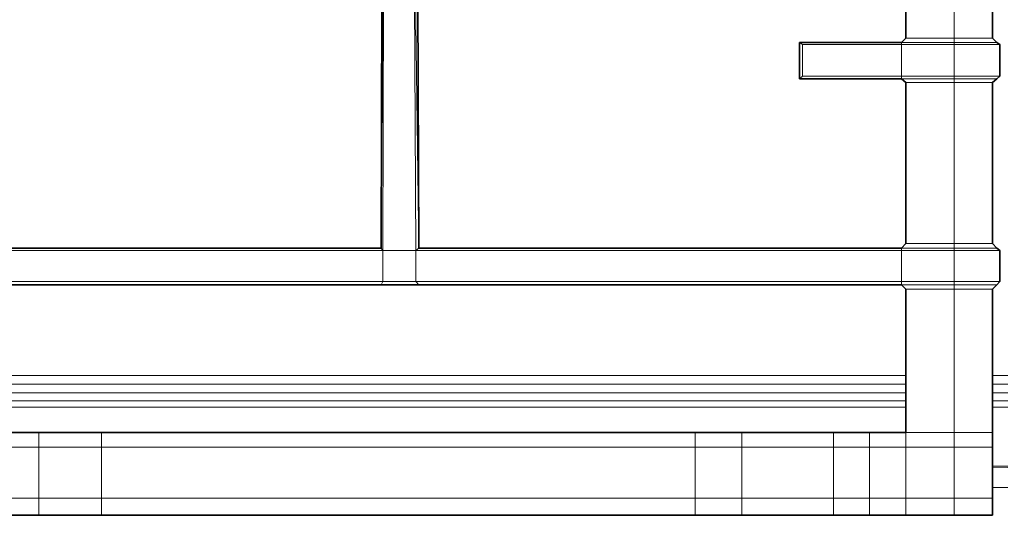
# Model space of a CAD drawing. Header units: inches. Extents: x 0 to 12.9, y 0 to 8.3.
# Tile 9 of 74: x 3.159 to 3.941, y 2.374 to 2.767. Entities that reach past the tile are written whole.
import ezdxf

# ---------------------------------------------------------------- set-up
doc = ezdxf.new("R2010")
doc.units = ezdxf.units.IN
doc.header["$MEASUREMENT"] = 0
doc.layers.add('Default', color=7, linetype='Continuous')

# ---------------------------------------------------------------- blocks, each defined once
blk = doc.blocks.new('MODEL_2')
at = {"lineweight": 0}
for p, q in [((3.4459, 2.58559), (3.44806, 2.88318)), ((3.44806, 2.88318), (3.4459, 2.58559)), ((3.44746, 2.58371), (3.44806, 2.88318)), ((3.44806, 2.88318), (3.44746, 2.58371)), ((3.47209, 2.88318), (3.47343, 2.58371)), ((3.47343, 2.58371), (3.47209, 2.88318)), ((3.47209, 2.88318), (3.47584, 2.58559)), ((3.47584, 2.58559), (3.47209, 2.88318)), ((3.86275, 2.88012), (3.86275, 2.75254)), ((3.86275, 2.75254), (3.86275, 2.88012)), ((3.90127, 2.75254), (3.90127, 2.88012)), ((3.90127, 2.88012), (3.90127, 2.75254)), ((3.93159, 2.75254), (3.93159, 2.88012)), ((3.93159, 2.88012), (3.93159, 2.75254)), ((3.44643, 2.78169), (3.4459, 2.58559)), ((3.4459, 2.58559), (3.44643, 2.78169)), ((3.47519, 2.78169), (3.47584, 2.58559)), ((3.47584, 2.58559), (3.47519, 2.78169)), ((3.85926, 2.74902), (3.77834, 2.74902)), ((3.77834, 2.74902), (3.77834, 2.72015)), ((3.78069, 2.74743), (3.77834, 2.74902)), ((3.77834, 2.74902), (3.85926, 2.74902)), ((3.77834, 2.74902), (3.78069, 2.74743)), ((3.77834, 2.72015), (3.77834, 2.74902)), ((3.85926, 2.74743), (3.78069, 2.74743)), ((3.78069, 2.74743), (3.78069, 2.72226)), ((3.78069, 2.72226), (3.78069, 2.74743)), ((3.78069, 2.74743), (3.85926, 2.74743)), ((3.86275, 2.75254), (3.85926, 2.74902)), ((3.85926, 2.74902), (3.86275, 2.75254)), ((3.90127, 2.74902), (3.85926, 2.74902)), ((3.85926, 2.74743), (3.85926, 2.74902)), ((3.85926, 2.74902), (3.90127, 2.74902)), ((3.85926, 2.74902), (3.85926, 2.74743)), ((3.85926, 2.72226), (3.85926, 2.74743)), ((3.85926, 2.74743), (3.90127, 2.74743)), ((3.90127, 2.74743), (3.85926, 2.74743)), ((3.85926, 2.74743), (3.85926, 2.72226)), ((3.90127, 2.75254), (3.86275, 2.75254)), ((3.86275, 2.75254), (3.90127, 2.75254)), ((3.93159, 2.75254), (3.90127, 2.75254)), ((3.90127, 2.75254), (3.93159, 2.75254)), ((3.90127, 2.74902), (3.90127, 2.75254)), ((3.90127, 2.75254), (3.90127, 2.74902)), ((3.93513, 2.74902), (3.90127, 2.74902)), ((3.90127, 2.74743), (3.90127, 2.74902)), ((3.90127, 2.74902), (3.93513, 2.74902)), ((3.90127, 2.74902), (3.90127, 2.74743)), ((3.90127, 2.72226), (3.90127, 2.74743)), ((3.90127, 2.74743), (3.93752, 2.74743)), ((3.90127, 2.74743), (3.90127, 2.72226)), ((3.93752, 2.74743), (3.90127, 2.74743)), ((3.93513, 2.74902), (3.93159, 2.75254)), ((3.93159, 2.75254), (3.93513, 2.74902)), ((3.93752, 2.74743), (3.93513, 2.74902)), ((3.93513, 2.74902), (3.93752, 2.74743)), ((3.93752, 2.72226), (3.93752, 2.74743)), ((3.93752, 2.74743), (3.93752, 2.72226)), ((3.78069, 2.72226), (3.77834, 2.72015)), ((3.77834, 2.72015), (3.78069, 2.72226)), ((3.85926, 2.72226), (3.78069, 2.72226)), ((3.78069, 2.72226), (3.85926, 2.72226)), ((3.90127, 2.72226), (3.85926, 2.72226)), ((3.85926, 2.72226), (3.85926, 2.72015)), ((3.85926, 2.72015), (3.85926, 2.72226)), ((3.85926, 2.72226), (3.90127, 2.72226)), ((3.93752, 2.72226), (3.90127, 2.72226)), ((3.90127, 2.72226), (3.93752, 2.72226)), ((3.90127, 2.72015), (3.90127, 2.72226)), ((3.90127, 2.72226), (3.90127, 2.72015)), ((3.93513, 2.72015), (3.93752, 2.72226)), ((3.93752, 2.72226), (3.93513, 2.72015)), ((3.77834, 2.72015), (3.85926, 2.72015)), ((3.85926, 2.72015), (3.77834, 2.72015)), ((3.85926, 2.72015), (3.86275, 2.71721)), ((3.86275, 2.71721), (3.85926, 2.72015)), ((3.85926, 2.72015), (3.90127, 2.72015)), ((3.90127, 2.72015), (3.85926, 2.72015)), ((3.86275, 2.71721), (3.86275, 2.58936)), ((3.86275, 2.58936), (3.86275, 2.71721)), ((3.86275, 2.71721), (3.90127, 2.71721)), ((3.90127, 2.71721), (3.86275, 2.71721)), ((3.90127, 2.71721), (3.90127, 2.72015)), ((3.90127, 2.72015), (3.93513, 2.72015)), ((3.93513, 2.72015), (3.90127, 2.72015)), ((3.90127, 2.72015), (3.90127, 2.71721)), ((3.90127, 2.58936), (3.90127, 2.71721)), ((3.90127, 2.71721), (3.93159, 2.71721)), ((3.90127, 2.71721), (3.90127, 2.58936)), ((3.93159, 2.71721), (3.90127, 2.71721)), ((3.93159, 2.71721), (3.93513, 2.72015)), ((3.93513, 2.72015), (3.93159, 2.71721)), ((3.93159, 2.58936), (3.93159, 2.71721)), ((3.93159, 2.71721), (3.93159, 2.58936)), ((3.86275, 2.58936), (3.85926, 2.58559)), ((3.85926, 2.58559), (3.86275, 2.58936)), ((3.90127, 2.58936), (3.86275, 2.58936)), ((3.86275, 2.58936), (3.90127, 2.58936)), ((3.93159, 2.58936), (3.90127, 2.58936)), ((3.90127, 2.58936), (3.93159, 2.58936)), ((3.90127, 2.58559), (3.90127, 2.58936)), ((3.90127, 2.58936), (3.90127, 2.58559)), ((3.93513, 2.58559), (3.93159, 2.58936)), ((3.93159, 2.58936), (3.93513, 2.58559)), ((3.4459, 2.58559), (3.06471, 2.58559)), ((3.06471, 2.58559), (3.4459, 2.58559)), ((3.06514, 2.58371), (3.44746, 2.58371)), ((3.44746, 2.58371), (3.06514, 2.58371)), ((3.44746, 2.58371), (3.4459, 2.58559)), ((3.4459, 2.58559), (3.44746, 2.58371)), ((3.44746, 2.58371), (3.44746, 2.55915)), ((3.44746, 2.55915), (3.44746, 2.58371)), ((3.44746, 2.58371), (3.47343, 2.58371)), ((3.47343, 2.58371), (3.44746, 2.58371)), ((3.47584, 2.58559), (3.47343, 2.58371)), ((3.47343, 2.58371), (3.47584, 2.58559)), ((3.47343, 2.58371), (3.47343, 2.55915)), ((3.85926, 2.58371), (3.47343, 2.58371)), ((3.47343, 2.55915), (3.47343, 2.58371)), ((3.47343, 2.58371), (3.85926, 2.58371)), ((3.47584, 2.58559), (3.85926, 2.58559)), ((3.85926, 2.58559), (3.47584, 2.58559)), ((3.85926, 2.58559), (3.85926, 2.58371)), ((3.85926, 2.58371), (3.85926, 2.58559)), ((3.85926, 2.58559), (3.90127, 2.58559)), ((3.90127, 2.58559), (3.85926, 2.58559)), ((3.90127, 2.58371), (3.85926, 2.58371)), ((3.85926, 2.58371), (3.90127, 2.58371)), ((3.85926, 2.55915), (3.85926, 2.58371)), ((3.85926, 2.58371), (3.85926, 2.55915)), ((3.90127, 2.58559), (3.90127, 2.58371)), ((3.93513, 2.58559), (3.90127, 2.58559)), ((3.90127, 2.58371), (3.90127, 2.58559)), ((3.90127, 2.58559), (3.93513, 2.58559)), ((3.90127, 2.58371), (3.90127, 2.55915)), ((3.90127, 2.55915), (3.90127, 2.58371)), ((3.90127, 2.58371), (3.93752, 2.58371)), ((3.93752, 2.58371), (3.90127, 2.58371)), ((3.93752, 2.58371), (3.93513, 2.58559)), ((3.93513, 2.58559), (3.93752, 2.58371)), ((3.93752, 2.58371), (3.93752, 2.55915)), ((3.93752, 2.55915), (3.93752, 2.58371)), ((3.44746, 2.55915), (3.06514, 2.55915)), ((3.06514, 2.55915), (3.44746, 2.55915)), ((3.44746, 2.55915), (3.4459, 2.55648)), ((3.4459, 2.55648), (3.44746, 2.55915)), ((3.44746, 2.55915), (3.47343, 2.55915)), ((3.47343, 2.55915), (3.44746, 2.55915)), ((3.47343, 2.55915), (3.47584, 2.55648)), ((3.47584, 2.55648), (3.47343, 2.55915)), ((3.47343, 2.55915), (3.85926, 2.55915)), ((3.85926, 2.55915), (3.47343, 2.55915)), ((3.90127, 2.55915), (3.85926, 2.55915)), ((3.85926, 2.55915), (3.85926, 2.55648)), ((3.85926, 2.55648), (3.85926, 2.55915)), ((3.85926, 2.55915), (3.90127, 2.55915)), ((3.93752, 2.55915), (3.90127, 2.55915)), ((3.90127, 2.55915), (3.93752, 2.55915)), ((3.90127, 2.55648), (3.90127, 2.55915)), ((3.90127, 2.55915), (3.90127, 2.55648)), ((3.93513, 2.55648), (3.93752, 2.55915)), ((3.93752, 2.55915), (3.93513, 2.55648)), ((3.4459, 2.55648), (3.06471, 2.55648)), ((3.06471, 2.55648), (3.4459, 2.55648)), ((3.47584, 2.55648), (3.4459, 2.55648)), ((3.4459, 2.55648), (3.47584, 2.55648)), ((3.85926, 2.55648), (3.47584, 2.55648)), ((3.47584, 2.55648), (3.85926, 2.55648)), ((3.85926, 2.55648), (3.86275, 2.55318)), ((3.86275, 2.55318), (3.85926, 2.55648)), ((3.85926, 2.55648), (3.90127, 2.55648)), ((3.90127, 2.55648), (3.85926, 2.55648)), ((3.86275, 2.48468), (3.86275, 2.55318)), ((3.86275, 2.55318), (3.90127, 2.55318)), ((3.86275, 2.55318), (3.86275, 2.48468)), ((3.90127, 2.55318), (3.86275, 2.55318)), ((3.93513, 2.55648), (3.90127, 2.55648)), ((3.90127, 2.55318), (3.90127, 2.55648)), ((3.90127, 2.55648), (3.93513, 2.55648)), ((3.90127, 2.55648), (3.90127, 2.55318)), ((3.93159, 2.55318), (3.90127, 2.55318)), ((3.90127, 2.55318), (3.93159, 2.55318)), ((3.90127, 2.43937), (3.90127, 2.55318)), ((3.90127, 2.55318), (3.90127, 2.43937)), ((3.93159, 2.55318), (3.93513, 2.55648)), ((3.93513, 2.55648), (3.93159, 2.55318)), ((3.93159, 2.48468), (3.93159, 2.55318)), ((3.93159, 2.55318), (3.93159, 2.48468)), ((3.86275, 2.48468), (3.05873, 2.48468)), ((3.05873, 2.48468), (3.86275, 2.48468)), ((3.86275, 2.47758), (3.86275, 2.48468)), ((3.86275, 2.48468), (3.86275, 2.47758)), ((3.9437, 2.48468), (3.93159, 2.48468)), ((3.93159, 2.48468), (3.93159, 2.47758)), ((3.93159, 2.48468), (3.9437, 2.48468)), ((3.93159, 2.47758), (3.93159, 2.48468)), ((3.86275, 2.47758), (3.05873, 2.47758)), ((3.05873, 2.47758), (3.86275, 2.47758)), ((3.86275, 2.47068), (3.86275, 2.47758)), ((3.86275, 2.47758), (3.86275, 2.47068)), ((3.93159, 2.47758), (3.93159, 2.47068)), ((3.9437, 2.47758), (3.93159, 2.47758)), ((3.93159, 2.47758), (3.9437, 2.47758)), ((3.93159, 2.47068), (3.93159, 2.47758)), ((3.86275, 2.47068), (3.05873, 2.47068)), ((3.05873, 2.47068), (3.86275, 2.47068)), ((3.86275, 2.46446), (3.05873, 2.46446)), ((3.05873, 2.46446), (3.86275, 2.46446)), ((3.86275, 2.46446), (3.86275, 2.47068)), ((3.86275, 2.47068), (3.86275, 2.46446)), ((3.86275, 2.45937), (3.86275, 2.46446)), ((3.86275, 2.46446), (3.86275, 2.45937)), ((3.93159, 2.47068), (3.93159, 2.46446)), ((3.9437, 2.47068), (3.93159, 2.47068)), ((3.93159, 2.47068), (3.9437, 2.47068)), ((3.93159, 2.46446), (3.93159, 2.47068)), ((3.93159, 2.46446), (3.93159, 2.45937)), ((3.9437, 2.46446), (3.93159, 2.46446)), ((3.93159, 2.46446), (3.9437, 2.46446)), ((3.93159, 2.45937), (3.93159, 2.46446)), ((3.05873, 2.45937), (3.86275, 2.45937)), ((3.86275, 2.45937), (3.05873, 2.45937)), ((3.86275, 2.45937), (3.86275, 2.43937)), ((3.86275, 2.43937), (3.86275, 2.45937)), ((3.93159, 2.45937), (3.93159, 2.43937)), ((3.93159, 2.43937), (3.93159, 2.45937)), ((3.93159, 2.45937), (3.9437, 2.45937)), ((3.9437, 2.45937), (3.93159, 2.45937)), ((3.17407, 2.43937), (3.11562, 2.43937)), ((3.11562, 2.43937), (3.17407, 2.43937)), ((3.22392, 2.43937), (3.17407, 2.43937)), ((3.17407, 2.42772), (3.17407, 2.43937)), ((3.17407, 2.43937), (3.22392, 2.43937)), ((3.17407, 2.43937), (3.17407, 2.42772)), ((3.69538, 2.43937), (3.22392, 2.43937)), ((3.22392, 2.43937), (3.69538, 2.43937)), ((3.22392, 2.42773), (3.22392, 2.43937)), ((3.22392, 2.43937), (3.22392, 2.42773)), ((3.69538, 2.42778), (3.69538, 2.43937)), ((3.69538, 2.43937), (3.73237, 2.43937)), ((3.73237, 2.43937), (3.69538, 2.43937)), ((3.69538, 2.43937), (3.69538, 2.42778)), ((3.73237, 2.42778), (3.73237, 2.43937)), ((3.73237, 2.43937), (3.80529, 2.43937)), ((3.73237, 2.43937), (3.73237, 2.42778)), ((3.80529, 2.43937), (3.73237, 2.43937)), ((3.80529, 2.43937), (3.80529, 2.42778)), ((3.80529, 2.42778), (3.80529, 2.43937)), ((3.80529, 2.43937), (3.83397, 2.43937)), ((3.83397, 2.43937), (3.80529, 2.43937)), ((3.83397, 2.43937), (3.83397, 2.42778)), ((3.86275, 2.43937), (3.83397, 2.43937)), ((3.83397, 2.42778), (3.83397, 2.43937)), ((3.83397, 2.43937), (3.86275, 2.43937)), ((3.86275, 2.43937), (3.86275, 2.42778)), ((3.86275, 2.42778), (3.86275, 2.43937)), ((3.86275, 2.43937), (3.90127, 2.43937)), ((3.90127, 2.43937), (3.86275, 2.43937)), ((3.90127, 2.43937), (3.90127, 2.42778)), ((3.93159, 2.43937), (3.90127, 2.43937)), ((3.90127, 2.43937), (3.93159, 2.43937)), ((3.90127, 2.42778), (3.90127, 2.43937)), ((3.93159, 2.43937), (3.93159, 2.42778)), ((3.93159, 2.42778), (3.93159, 2.43937)), ((3.11562, 2.42772), (3.17407, 2.42772)), ((3.17407, 2.42772), (3.11562, 2.42772)), ((3.22392, 2.42773), (3.17407, 2.42772)), ((3.17407, 2.42772), (3.22392, 2.42773)), ((3.17407, 2.38727), (3.17407, 2.42772)), ((3.17407, 2.42772), (3.17407, 2.38727)), ((3.69538, 2.42778), (3.22392, 2.42773)), ((3.22392, 2.42773), (3.69538, 2.42778)), ((3.22392, 2.38727), (3.22392, 2.42773)), ((3.22392, 2.42773), (3.22392, 2.38727)), ((3.69538, 2.38728), (3.69538, 2.42778)), ((3.69538, 2.42778), (3.73237, 2.42778)), ((3.73237, 2.42778), (3.69538, 2.42778)), ((3.69538, 2.42778), (3.69538, 2.38728)), ((3.73237, 2.38728), (3.73237, 2.42778)), ((3.73237, 2.42778), (3.80529, 2.42778)), ((3.73237, 2.42778), (3.73237, 2.38728)), ((3.80529, 2.42778), (3.73237, 2.42778)), ((3.80529, 2.42778), (3.80529, 2.38728)), ((3.80529, 2.38728), (3.80529, 2.42778)), ((3.80529, 2.42778), (3.83397, 2.42778)), ((3.83397, 2.42778), (3.80529, 2.42778)), ((3.83397, 2.42778), (3.83397, 2.38728)), ((3.86275, 2.42778), (3.83397, 2.42778)), ((3.83397, 2.42778), (3.86275, 2.42778)), ((3.83397, 2.38728), (3.83397, 2.42778)), ((3.90127, 2.42778), (3.86275, 2.42778)), ((3.86275, 2.42778), (3.86275, 2.38728)), ((3.86275, 2.38728), (3.86275, 2.42778)), ((3.86275, 2.42778), (3.90127, 2.42778)), ((3.90127, 2.38728), (3.90127, 2.42778)), ((3.90127, 2.42778), (3.93159, 2.42778)), ((3.93159, 2.42778), (3.90127, 2.42778)), ((3.90127, 2.42778), (3.90127, 2.38728)), ((3.93159, 2.42778), (3.93159, 2.41251)), ((3.93159, 2.41251), (3.93159, 2.42778)), ((3.93159, 2.41251), (3.93159, 2.41137)), ((3.9437, 2.4125), (3.93159, 2.41251)), ((3.93159, 2.41137), (3.93159, 2.41251)), ((3.93159, 2.41251), (3.9437, 2.4125)), ((3.93159, 2.41137), (3.9437, 2.41155)), ((3.9437, 2.41155), (3.93159, 2.41137)), ((3.93159, 2.41137), (3.93159, 2.39551)), ((3.93159, 2.39551), (3.93159, 2.41137)), ((3.93159, 2.38728), (3.93159, 2.39551)), ((3.93159, 2.39551), (3.9437, 2.39551)), ((3.93159, 2.39551), (3.93159, 2.38728)), ((3.9437, 2.39551), (3.93159, 2.39551)), ((3.11562, 2.38727), (3.17407, 2.38727)), ((3.17407, 2.38727), (3.11562, 2.38727)), ((3.17407, 2.38727), (3.17407, 2.37355)), ((3.22392, 2.38727), (3.17407, 2.38727)), ((3.17407, 2.38727), (3.22392, 2.38727)), ((3.17407, 2.37355), (3.17407, 2.38727)), ((3.22392, 2.38727), (3.69538, 2.38728)), ((3.69538, 2.38728), (3.22392, 2.38727)), ((3.22392, 2.37356), (3.22392, 2.38727)), ((3.22392, 2.38727), (3.22392, 2.37356)), ((3.69538, 2.37358), (3.69538, 2.38728)), ((3.69538, 2.38728), (3.73237, 2.38728)), ((3.73237, 2.38728), (3.69538, 2.38728)), ((3.69538, 2.38728), (3.69538, 2.37358)), ((3.73237, 2.38728), (3.73237, 2.37358)), ((3.73237, 2.37358), (3.73237, 2.38728)), ((3.73237, 2.38728), (3.80529, 2.38728)), ((3.80529, 2.38728), (3.73237, 2.38728)), ((3.80529, 2.38728), (3.80529, 2.37358)), ((3.83397, 2.38728), (3.80529, 2.38728)), ((3.80529, 2.37358), (3.80529, 2.38728)), ((3.80529, 2.38728), (3.83397, 2.38728)), ((3.83397, 2.37358), (3.83397, 2.38728)), ((3.83397, 2.38728), (3.86275, 2.38728)), ((3.86275, 2.38728), (3.83397, 2.38728)), ((3.83397, 2.38728), (3.83397, 2.37358)), ((3.86275, 2.37358), (3.86275, 2.38728)), ((3.86275, 2.38728), (3.90127, 2.38728)), ((3.86275, 2.38728), (3.86275, 2.37358)), ((3.90127, 2.38728), (3.86275, 2.38728)), ((3.90127, 2.37358), (3.90127, 2.38728)), ((3.90127, 2.38728), (3.93159, 2.38728)), ((3.90127, 2.38728), (3.90127, 2.37358)), ((3.93159, 2.38728), (3.90127, 2.38728)), ((3.93159, 2.37358), (3.93159, 2.38728)), ((3.93159, 2.38728), (3.93159, 2.37358)), ((3.11562, 2.37361), (3.17407, 2.37355)), ((3.17407, 2.37355), (3.11562, 2.37361)), ((3.17407, 2.37355), (3.22392, 2.37356)), ((3.22392, 2.37356), (3.17407, 2.37355)), ((3.22392, 2.37356), (3.69538, 2.37358)), ((3.69538, 2.37358), (3.22392, 2.37356)), ((3.69538, 2.37358), (3.73237, 2.37358)), ((3.73237, 2.37358), (3.69538, 2.37358)), ((3.73237, 2.37358), (3.80529, 2.37358)), ((3.80529, 2.37358), (3.73237, 2.37358)), ((3.80529, 2.37358), (3.83397, 2.37358)), ((3.83397, 2.37358), (3.80529, 2.37358)), ((3.83397, 2.37358), (3.86275, 2.37358)), ((3.86275, 2.37358), (3.83397, 2.37358)), ((3.86275, 2.37358), (3.90127, 2.37358)), ((3.90127, 2.37358), (3.86275, 2.37358)), ((3.90127, 2.37358), (3.93159, 2.37358)), ((3.93159, 2.37358), (3.90127, 2.37358))]:
    blk.add_line(p, q, dxfattribs=at).dxf.unprotected_set("ltscale", 0)
at = {"lineweight": 35}
for p, q in [((3.86275, 2.88012), (3.86275, 2.75254)), ((3.93159, 2.75254), (3.93159, 2.88012)), ((3.44643, 2.78169), (3.4459, 2.58559)), ((3.47519, 2.78169), (3.47584, 2.58559)), ((3.77834, 2.72015), (3.77834, 2.74902)), ((3.85926, 2.74902), (3.77834, 2.74902)), ((3.86275, 2.75254), (3.85926, 2.74902)), ((3.93513, 2.74902), (3.93159, 2.75254)), ((3.93752, 2.74743), (3.93513, 2.74902)), ((3.93752, 2.74743), (3.93752, 2.72226)), ((3.93513, 2.72015), (3.93752, 2.72226)), ((3.85926, 2.72015), (3.77834, 2.72015)), ((3.85926, 2.72015), (3.86275, 2.71721)), ((3.86275, 2.71721), (3.86275, 2.58936)), ((3.93159, 2.71721), (3.93513, 2.72015)), ((3.93159, 2.71721), (3.93159, 2.58936)), ((3.86275, 2.58936), (3.85926, 2.58559)), ((3.93513, 2.58559), (3.93159, 2.58936)), ((3.06471, 2.58559), (3.4459, 2.58559)), ((3.85926, 2.58559), (3.47584, 2.58559)), ((3.93752, 2.58371), (3.93513, 2.58559)), ((3.93752, 2.58371), (3.93752, 2.55915)), ((3.93513, 2.55648), (3.93752, 2.55915)), ((3.06471, 2.55648), (3.4459, 2.55648)), ((3.47584, 2.55648), (3.4459, 2.55648)), ((3.85926, 2.55648), (3.47584, 2.55648)), ((3.85926, 2.55648), (3.86275, 2.55318)), ((3.86275, 2.55318), (3.86275, 2.48468)), ((3.93159, 2.55318), (3.93513, 2.55648)), ((3.93159, 2.48468), (3.93159, 2.55318)), ((3.86275, 2.48468), (3.86275, 2.47758)), ((3.93159, 2.47758), (3.93159, 2.48468)), ((3.86275, 2.47758), (3.86275, 2.47068)), ((3.93159, 2.47068), (3.93159, 2.47758)), ((3.86275, 2.47068), (3.86275, 2.46446)), ((3.86275, 2.46446), (3.86275, 2.45937)), ((3.93159, 2.46446), (3.93159, 2.47068)), ((3.93159, 2.45937), (3.93159, 2.46446)), ((3.86275, 2.45937), (3.86275, 2.43937)), ((3.93159, 2.43937), (3.93159, 2.45937)), ((3.17407, 2.43937), (3.11562, 2.43937)), ((3.22392, 2.43937), (3.17407, 2.43937)), ((3.69538, 2.43937), (3.22392, 2.43937)), ((3.69538, 2.43937), (3.73237, 2.43937)), ((3.73237, 2.43937), (3.80529, 2.43937)), ((3.80529, 2.43937), (3.83397, 2.43937)), ((3.83397, 2.43937), (3.86275, 2.43937)), ((3.93159, 2.42778), (3.93159, 2.43937)), ((3.93159, 2.41251), (3.93159, 2.42778)), ((3.93159, 2.41137), (3.93159, 2.41251)), ((3.93159, 2.39551), (3.93159, 2.41137)), ((3.93159, 2.38728), (3.93159, 2.39551)), ((3.93159, 2.37358), (3.93159, 2.38728)), ((3.11562, 2.37361), (3.17407, 2.37355)), ((3.17407, 2.37355), (3.22392, 2.37356)), ((3.22392, 2.37356), (3.69538, 2.37358)), ((3.69538, 2.37358), (3.73237, 2.37358)), ((3.73237, 2.37358), (3.80529, 2.37358)), ((3.83397, 2.37358), (3.80529, 2.37358)), ((3.83397, 2.37358), (3.86275, 2.37358)), ((3.86275, 2.37358), (3.90127, 2.37358)), ((3.93159, 2.37358), (3.90127, 2.37358))]:
    blk.add_line(p, q, dxfattribs=at)
blk = doc.blocks.new('Page 1')
at = {"layer": 'Default'}
blk.add_blockref('MODEL_2', (0, 0), dxfattribs=at)

msp = doc.modelspace()

# ---------------------------------------------------------------- block references
msp.add_blockref('Page 1', (0, 0))

doc.saveas('drawing.dxf')
